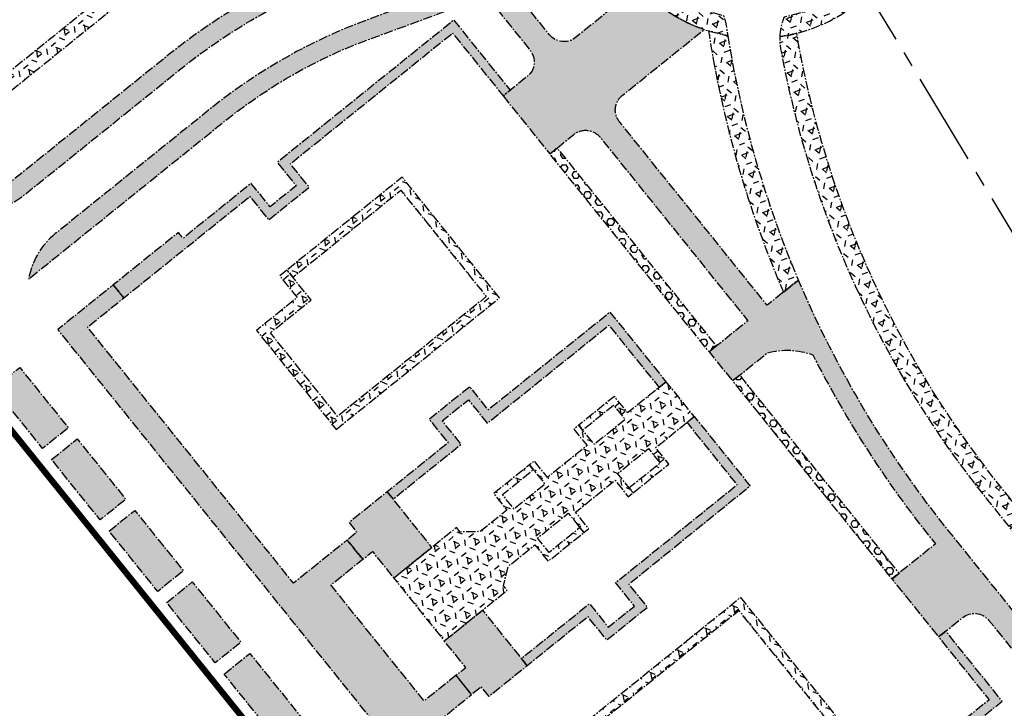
# Model space of a CAD drawing. Header units: millimetres. Extents: x 38389465 to 38395088, y 2473666 to 2480744.
# Tile 254 of 256: x 38394650 to 38394809, y 2479361 to 2479472. Entities that reach past the tile are written whole.
import ezdxf

# ---------------------------------------------------------------- set-up
doc = ezdxf.new("R2010")
doc.units = ezdxf.units.MM
doc.header["$LTSCALE"] = 2
doc.linetypes.add('CENTER2', pattern=[1.125, 0.75, -0.125, 0.125, -0.125])
for name, color, linetype in [('w-用地红线', 1, 'CONTINUOUS'), ('路面铺装', 143, 'CENTER2'), ('路面铺装填充', 143, 'CENTER2')]:
    doc.layers.add(name, color=color, linetype=linetype)
pattern_1 = [(0, (-38389757.65050015, -2479538.407962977), (0, 1.082531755), [0.625, -1.25]), (120, (-38389757.65050015, -2479538.407962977), (-0.9375000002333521, -0.5412658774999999), [0.624999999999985, -1.24999999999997]), (59.99999999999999, (-38389757.02550015, -2479538.407962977), (-0.937500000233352, 0.5412658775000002), [0.625, -1.25])]
pattern_2 = [(38.83647369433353, (99.1569024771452, 202.7948903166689), (-1.034575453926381, 1.285076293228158), [0.9525, -1.905]), (158.8364736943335, (99.1569024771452, 202.7948903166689), (-0.5956209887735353, -1.538506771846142), [0.9525, -1.905]), (98.83647369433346, (99.89884179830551, 203.3922028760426), (-1.630196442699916, -0.2534304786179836), [0.9524999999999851, -1.90499999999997])]
pattern_3 = [(6.626585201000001e-06, (-37038.1748278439, -2798.815628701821), (-1.908062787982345e-07, 1.649777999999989), [0.9525, -1.905]), (120.0000066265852, (-37038.1748278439, -2798.815628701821), (-1.428749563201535, -0.8248891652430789), [0.9525, -1.905]), (60.00000662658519, (-37037.22232784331, -2798.815628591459), (-1.428749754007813, 0.8248888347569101), [0.9525, -1.905])]

# ---------------------------------------------------------------- blocks, each defined once
blk = doc.blocks.new('6fd5t34533')
at = {"layer": '路面铺装填充'}
h = blk.add_hatch(dxfattribs=at)
h.set_pattern_fill('HEX', color=256, angle=6.626585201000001e-06, style=0)
h.set_pattern_definition([(38.83647369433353, (99.1569024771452, 202.7948903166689), (-1.034575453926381, 1.285076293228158), [0.9525, -1.905]), (158.8364736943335, (99.1569024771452, 202.7948903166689), (-0.5956209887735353, -1.538506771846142), [0.9525, -1.905]), (98.83647369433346, (99.89884179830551, 203.3922028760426), (-1.630196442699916, -0.2534304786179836), [0.9524999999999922, -1.904999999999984])])
edge = h.paths.add_edge_path()
edge.add_line((622.9317760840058, 850.4746127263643), (629.2629884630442, 851.9450917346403))
edge.add_arc((628.3580414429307, 855.8413811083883), 3.999999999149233, 283.0756144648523, 373.0756144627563)
edge.add_line((632.2543308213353, 856.7463281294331), (627.8653381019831, 875.6433303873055))
edge.add_arc((622.0209040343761, 874.2859098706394), 6.000000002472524, 13.0756143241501, 103.0756144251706)
edge.add_line((620.6634835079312, 880.1303439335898), (548.6927542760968, 863.4145175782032))
edge.add_line((548.6927542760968, 863.4145175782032), (545.1616674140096, 862.3632954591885))
edge.add_line((545.1616674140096, 862.3632954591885), (500.5814708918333, 846.0338432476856))
edge.add_arc((488.2377053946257, 879.7329217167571), 35.88866724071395, 275.214419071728, 290.1174722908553, ccw=False)
edge.add_line((491.4993823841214, 843.9927776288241), (454.6347600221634, 840.5978868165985))
edge.add_arc((455.7351926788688, 828.6484496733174), 12.00000000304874, 95.26157098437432, 110.1174722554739)
edge.add_line((451.6078400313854, 839.9163225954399), (403.7164928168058, 822.3740162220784))
edge.add_arc((405.0922770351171, 818.6180585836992), 3.999999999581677, 110.1174723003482, 200.1174725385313)
edge.add_line((401.3363194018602, 817.2422743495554), (422.6265891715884, 759.1188059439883))
edge.add_line((422.6265891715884, 759.1188059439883), (402.4364341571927, 751.7232761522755))
edge.add_arc((403.812218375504, 747.9673185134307), 4.000000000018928, 110.117472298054, 200.1168445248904)
edge.add_arc((827407.2427330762, 303663.9684553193), 880738.2265563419, 200.1168445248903, 200.1181000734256)
edge.add_line((406.6944107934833, 728.4690627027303), (460.2741996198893, 748.2015077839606))
edge.add_line((460.2741996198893, 748.2015077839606), (452.8449648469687, 768.4836790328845))
edge.add_line((452.8449648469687, 768.4836790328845), (433.313985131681, 761.3296010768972))
edge.add_line((433.313985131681, 761.3296010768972), (420.2950064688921, 796.8720440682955))
edge.add_line((420.2950064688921, 796.8720440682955), (421.9851874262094, 797.4911469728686))
edge.add_line((421.9851874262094, 797.4911469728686), (418.1501889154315, 807.9608789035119))
edge.add_line((418.1501889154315, 807.9608789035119), (420.6517112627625, 813.3479346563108))
edge.add_line((420.6517112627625, 813.3479346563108), (427.0344962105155, 815.6880399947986))
edge.add_line((427.0344962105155, 815.6880399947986), (426.4160165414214, 817.376528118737))
edge.add_line((426.4160165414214, 817.376528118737), (454.5856988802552, 827.6949097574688))
edge.add_line((454.5856988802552, 827.6949097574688), (456.0302722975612, 823.7511542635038))
edge.add_line((456.0302722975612, 823.7511542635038), (467.2975247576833, 827.8802007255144))
edge.add_line((467.2975247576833, 827.8802007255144), (466.6784218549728, 829.5703816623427))
edge.add_line((466.6784218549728, 829.5703816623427), (469.4484406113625, 830.5850225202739))
edge.add_line((469.4484406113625, 830.5850225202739), (469.5516244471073, 830.3033257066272))
edge.add_line((469.5516244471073, 830.3033257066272), (476.2653987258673, 832.7625399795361))
edge.add_line((476.2653987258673, 832.7625399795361), (478.3290750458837, 827.1286034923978))
edge.add_line((478.3290750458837, 827.1286034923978), (478.6107718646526, 827.2317873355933))
edge.add_line((478.6107718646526, 827.2317873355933), (480.0209506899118, 823.3819307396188))
edge.add_line((480.0209506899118, 823.3819307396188), (478.3949515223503, 822.7844883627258))
edge.add_line((478.3949515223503, 822.7844883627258), (484.2265800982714, 807.2438463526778))
edge.add_line((484.2265800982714, 807.2438463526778), (499.2519026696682, 812.7475297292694))
edge.add_line((499.2519026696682, 812.7475297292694), (494.9188028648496, 824.5771024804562))
edge.add_line((494.9188028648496, 824.5771024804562), (534.3563580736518, 839.0228367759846))
edge.add_line((534.3563580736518, 839.0228367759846), (532.9805738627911, 842.7787943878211))
edge.add_line((532.9805738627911, 842.7787943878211), (552.4813036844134, 849.9217919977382))
edge.add_line((552.4813036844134, 849.9217919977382), (570.3544837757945, 854.0729931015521))
edge.add_line((570.3544837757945, 854.0729931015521), (571.3046780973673, 849.9818893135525))
edge.add_line((571.3046780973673, 849.9818893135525), (620.3979249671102, 861.3842214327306))
edge.add_line((620.3979249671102, 861.3842214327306), (622.9317760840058, 850.4746127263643))
h = blk.add_hatch(dxfattribs=at)
h.set_pattern_fill('HEX', color=256, angle=6.626585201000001e-06, style=0)
h.set_pattern_definition(pattern_2)
edge = h.paths.add_edge_path()
edge.add_arc((297.4197639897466, 619.9182522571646), 12.08361730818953, 267.5729754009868, 308.7571562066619)
edge.add_line((304.9843606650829, 610.4953713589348), (330.2601148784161, 630.8440998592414))
edge.add_arc((391.4631613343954, 554.3053052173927), 97.99999990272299, 110.30598508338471, 128.6470301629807, ccw=False)
edge.add_line((357.4538665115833, 646.2148686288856), (397.1124778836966, 660.7508914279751))
edge.add_line((397.1124778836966, 660.7508914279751), (397.2387817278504, 663.9827679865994))
edge.add_line((397.2387817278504, 663.9827679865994), (356.7254222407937, 649.1434540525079))
edge.add_line((356.7254222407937, 649.1434540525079), (352.4887963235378, 647.4856969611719))
edge.add_line((352.4887963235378, 647.4856969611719), (341.6547319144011, 660.9328256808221))
edge.add_line((341.6547319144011, 660.9328256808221), (335.0145456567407, 669.1805757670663))
edge.add_line((335.0145456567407, 669.1805757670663), (334.4563252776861, 670.6995267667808))
edge.add_line((334.4563252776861, 670.6995267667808), (337.649041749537, 671.8689234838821))
edge.add_line((337.649041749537, 671.8689234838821), (340.0901752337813, 672.763065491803))
edge.add_line((340.0901752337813, 672.763065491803), (334.1059701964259, 689.1015434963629))
edge.add_line((334.1059701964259, 689.1015434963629), (353.8244809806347, 696.3242236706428))
edge.add_line((353.8244809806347, 696.3242236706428), (353.308798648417, 697.732170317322))
edge.add_line((353.308798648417, 697.732170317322), (332.1833807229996, 689.992815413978))
edge.add_line((332.1833807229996, 689.992815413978), (336.2741192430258, 678.8200790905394))
edge.add_line((336.2741192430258, 678.8200790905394), (332.049819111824, 677.2728323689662))
edge.add_line((332.049819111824, 677.2728323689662), (326.0691470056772, 693.6012360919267))
edge.add_line((326.0691470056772, 693.6012360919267), (351.4145794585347, 702.9038805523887))
edge.add_line((351.4145794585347, 702.9038805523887), (353.8244809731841, 696.3242236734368))
edge.add_line((353.8244809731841, 696.3242236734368), (361.8999016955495, 699.2821641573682))
edge.add_line((361.8999016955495, 699.2821641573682), (359.492662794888, 705.8550717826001))
edge.add_line((359.492662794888, 705.8550717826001), (379.2113105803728, 713.0776895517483))
edge.add_line((379.2113105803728, 713.0776895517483), (375.7721842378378, 722.4670979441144))
edge.add_line((375.7721842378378, 722.4670979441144), (320.239872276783, 702.1275262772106))
edge.add_line((320.239872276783, 702.1275262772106), (258.9025763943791, 652.7390393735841))
edge.add_line((258.9025763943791, 652.7390393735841), (265.1739131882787, 644.949273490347))
edge.add_line((265.1739131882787, 644.949273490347), (284.6447945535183, 660.6246820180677))
edge.add_line((284.6447945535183, 660.6246820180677), (289.0344082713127, 655.1724412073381))
edge.add_line((289.0344082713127, 655.1724412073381), (295.7332010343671, 660.5655868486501))
edge.add_line((295.7332010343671, 660.5655868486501), (291.3503044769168, 666.0094844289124))
edge.add_line((291.3503044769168, 666.0094844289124), (311.6011333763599, 682.3161295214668))
edge.add_line((311.6011333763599, 682.3161295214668), (322.5023334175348, 668.7655606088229))
edge.add_line((322.5023334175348, 668.7655606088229), (320.5574972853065, 667.1997882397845))
edge.add_line((320.5574972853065, 667.1997882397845), (312.4854485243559, 677.390601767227))
edge.add_line((312.4854485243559, 677.390601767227), (294.1027005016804, 662.5907950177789))
edge.add_line((294.1027005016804, 662.5907950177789), (295.7332010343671, 660.5655868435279))
edge.add_line((295.7332010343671, 660.5655868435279), (312.0907107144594, 673.7348900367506))
edge.add_line((312.0907107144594, 673.7348900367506), (323.0024588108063, 660.1815231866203))
edge.add_line((323.0024588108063, 660.1815231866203), (326.8973661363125, 663.3167240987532))
edge.add_line((326.8973661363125, 663.3167240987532), (343.2220046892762, 643.0396414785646))
edge.add_arc((391.4990626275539, 554.2452535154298), 101.0698652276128, 118.5327009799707, 128.6431948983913)
edge.add_line((328.3841051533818, 633.1858628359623), (296.9080602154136, 607.8454743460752))
h = blk.add_hatch(dxfattribs=at)
h.set_pattern_fill('HEX', color=256, angle=6.626585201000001e-06, style=0)
h.set_pattern_definition([(20.11747891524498, (439.7252698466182, 735.7794916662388), (-0.5674348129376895, 1.549124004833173), [0.9524999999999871, -1.904999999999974]), (140.117478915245, (439.7252698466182, 735.7794916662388), (-1.057863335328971, -1.265974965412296), [0.9524999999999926, -1.904999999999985]), (80.11747891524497, (440.6196572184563, 736.1071003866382), (-1.62529814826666, 0.2831490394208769), [0.9525, -1.905])])
edge = h.paths.add_edge_path()
edge.add_arc((423.1432935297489, 661.756500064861), 26.00000001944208, 70.48221867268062, 93.3527234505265)
edge.add_line((421.6227439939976, 687.711999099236), (421.982577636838, 686.7296027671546))
edge.add_arc((430.4335159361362, 689.825025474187), 8.999999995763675, 200.1168500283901, 214.2797801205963)
edge.add_arc((423.1429639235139, 661.7563793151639), 23.00000000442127, 44.460692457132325, 90.36401000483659, ccw=False)
edge.add_arc((438.5458985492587, 690.8108681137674), 12.98440042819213, 274.4740499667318, 289.837996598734)
edge.add_arc((423.1432935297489, 661.7565000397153), 26.00000003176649, 40.36932613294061, 47.59856484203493)
edge.add_line((440.6756365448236, 680.9558997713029), (440.6674433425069, 680.9528992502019))
edge.add_arc((423.150341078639, 661.8061271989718), 25.95087188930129, 47.54506056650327, 70.46027740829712)
edge = h.paths.add_edge_path()
edge.add_arc((399.4473030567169, 678.4749858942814), 8.999999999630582, 5.955484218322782, 20.11999373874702)
edge.add_line((407.8980715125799, 681.5708722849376), (407.5383511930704, 682.5527924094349))
edge.add_arc((423.3256839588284, 661.6553401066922), 26.19052097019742, 127.06983825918, 174.9016693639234)
edge.add_line((397.2387817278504, 663.982767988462), (397.1440461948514, 661.5586648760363))
edge.add_arc((423.1432935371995, 661.7565001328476), 26.00000002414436, 180.4359705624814, 182.1969574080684)
edge.add_line((397.1624047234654, 660.7597967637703), (398.3301478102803, 661.187515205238))
edge.add_arc((395.23475253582, 669.6384635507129), 8.99999999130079, 290.1166640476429, 303.068127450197)
edge.add_arc((423.1429639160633, 661.7563793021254), 23.00000000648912, 129.8704377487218, 179.1532798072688, ccw=False)
edge = h.paths.add_edge_path()
edge.add_arc((400.3521460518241, 643.8238652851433), 8.999999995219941, 79.36008498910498, 100.0831693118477)
edge.add_arc((423.1425205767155, 661.7564903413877), 26.0000000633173, 200.4205972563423, 252.574072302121)
edge.add_line((415.3562335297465, 636.9497626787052), (418.516655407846, 636.1711986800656))
edge.add_arc((587.0427023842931, 663.4518451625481), 170.7198353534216, 188.7150188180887, 189.1951574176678, ccw=False)
edge.add_arc((409.3978757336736, 636.2207089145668), 8.999999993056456, 8.715018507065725, 20.54743425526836)
edge.add_arc((423.1425205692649, 661.756490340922), 23.00000006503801, 203.2723801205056, 256.6332742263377, ccw=False)
edge = h.paths.add_edge_path()
edge.add_arc((423.1429639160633, 661.7563793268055), 22.99999999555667, -78.93509340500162, 23.100957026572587, ccw=False)
edge.add_arc((435.850802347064, 635.6889095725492), 8.999999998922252, 157.1489544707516, 177.872042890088)
edge.add_arc((423.1432935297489, 661.7565000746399), 26.00000000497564, 278.2119405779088, 385.9534646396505)
edge.add_arc((451.8482236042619, 665.8810161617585), 9.000000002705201, 126.291444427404, 147.0173137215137)
at = {"layer": '路面铺装填充', "linetype": 'ByBlock'}
h = blk.add_hatch(dxfattribs=at)
h.set_pattern_fill('HEX', color=256, angle=6.626585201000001e-06, style=0)
h.set_pattern_definition([(38.83647369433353, (99.1569024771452, 202.7948903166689), (-1.034575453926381, 1.285076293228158), [0.9525, -1.905]), (158.8364736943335, (99.1569024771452, 202.7948903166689), (-0.5956209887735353, -1.538506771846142), [0.9525, -1.905]), (98.83647369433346, (99.89884179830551, 203.3922028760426), (-1.630196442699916, -0.2534304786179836), [0.9524999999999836, -1.904999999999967])])
h.paths.add_polyline_path([(349.0312853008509, 518.6164268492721), (353.1650079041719, 521.9443591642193), (384.6450367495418, 482.8420895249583), (380.5113141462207, 479.514157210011)])
h.paths.add_polyline_path([(327.9606256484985, 544.7893407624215), (332.0941393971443, 548.1171049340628), (339.9329938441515, 538.380233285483), (335.7994800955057, 535.0524691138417)])
h.paths.add_polyline_path([(337.2419665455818, 533.2609190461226), (341.3753802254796, 536.5886026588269), (351.7225473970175, 523.7360820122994), (347.5891337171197, 520.4083983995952)])
h.paths.add_polyline_path([(318.6793535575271, 556.3177984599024), (322.812908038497, 559.6455954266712), (330.6517979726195, 549.9086797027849), (326.5182434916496, 546.5808827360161)])
h.paths.add_polyline_path([(309.3982926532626, 567.8460250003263), (313.5318726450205, 571.1738425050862), (321.3705842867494, 561.4371482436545), (317.2370042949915, 558.1093307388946)])
h.paths.add_polyline_path([(300.1173920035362, 579.3747901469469), (304.2506371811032, 582.7023381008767), (312.0893572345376, 572.9656333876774), (307.9561120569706, 569.6380854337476)])
h.paths.add_polyline_path([(290.8358872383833, 590.902830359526), (294.9695182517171, 594.2306889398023), (302.8081405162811, 584.4941056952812), (298.6745095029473, 581.1662471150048)])
h.paths.add_polyline_path([(281.5546666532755, 602.4312552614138), (285.6883231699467, 605.7591343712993), (293.5269024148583, 596.0226045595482), (289.3932458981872, 592.6947254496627)])
h.paths.add_polyline_path([(272.2736594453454, 613.9599304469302), (276.4070897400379, 617.2876274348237), (284.2459823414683, 607.5507083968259), (280.1125520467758, 604.2230114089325)])
h.paths.add_polyline_path([(262.9923976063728, 625.4884065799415), (267.1258534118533, 628.8161241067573), (274.9646049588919, 619.0793802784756), (270.8311491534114, 615.7516627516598)])
h.paths.add_polyline_path([(253.7111372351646, 637.0168809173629), (257.8460039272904, 640.3457343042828), (265.6847952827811, 630.608941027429), (261.5499285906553, 627.280087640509)])
h.paths.add_polyline_path([(244.4298768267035, 648.545355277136), (248.5647341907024, 651.8742011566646), (256.4036690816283, 642.1372295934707), (252.2688117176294, 638.808383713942)])
h.paths.add_polyline_path([(235.1490255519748, 660.0738330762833), (239.2823079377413, 663.4014109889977), (247.1208838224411, 653.6648853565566), (242.9876014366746, 650.3373074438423)])
h.paths.add_polyline_path([(225.8678434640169, 671.6022777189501), (230.0011183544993, 674.9298495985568), (237.8398479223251, 665.1931330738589), (233.7065730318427, 661.8655611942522)])
h.paths.add_polyline_path([(216.5865471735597, 683.1307327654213), (220.7149611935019, 686.4543913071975), (228.5536907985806, 676.7176747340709), (224.4252767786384, 673.3940161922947)])
at = {"layer": '路面铺装填充'}
h = blk.add_hatch(dxfattribs=at)
h.set_pattern_fill('HEX', color=256, angle=6.626585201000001e-06, style=0)
h.set_pattern_definition(pattern_2)
h.paths.add_polyline_path([(269.0211429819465, 642.3978290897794), (287.4039142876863, 657.1976525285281), (289.033579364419, 655.173470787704), (272.6768490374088, 642.0030981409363), (290.1105242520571, 620.3488383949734), (329.5243927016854, 652.0806356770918), (323.0024588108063, 660.1815231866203), (325.027802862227, 661.8118214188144), (333.1800990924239, 651.6859049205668), (289.7157938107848, 616.693131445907)])
h = blk.add_hatch(dxfattribs=at)
h.set_pattern_fill('HEX', color=256, angle=6.626585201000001e-06, style=0)
h.set_pattern_definition(pattern_3)
edge = h.paths.add_edge_path()
edge.add_arc((317.5151763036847, 594.9255684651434), 11.98653496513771, 128.8217543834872, 170.270410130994)
edge.add_line((305.7010517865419, 596.9512738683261), (336.905430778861, 622.0729525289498))
edge.add_arc((390.4656340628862, 555.9968627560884), 85.05730430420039, 112.02445430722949, 129.0276619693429, ccw=False)
edge.add_line((358.5689502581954, 634.8470154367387), (399.8767186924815, 650.0385079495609))
edge.add_line((399.8767186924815, 650.0385079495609), (398.7502066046, 652.672934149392))
edge.add_arc((400.0723551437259, 644.7129625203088), 8.069028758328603, 99.43070997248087, 110.4228822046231)
edge.add_line((397.2566970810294, 652.2747939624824), (360.5079000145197, 638.8142582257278))
edge.add_arc((391.4630448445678, 554.3052114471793), 89.99999988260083, 110.1174722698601, 128.6311621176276)
edge.add_line((335.2756346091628, 624.6115049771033), (310.000821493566, 604.2642778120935))
edge = h.paths.add_edge_path()
edge.add_line((382.2344639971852, 626.4751714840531), (389.7600525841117, 617.1282215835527))
edge.add_line((389.7600525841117, 617.1282215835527), (393.5855698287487, 620.2081132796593))
edge.add_arc((395.535828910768, 617.9256509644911), 3.002189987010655, 38.85378833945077, 130.51236584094, ccw=False)
edge.add_line((397.8737824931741, 619.8090303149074), (421.7039600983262, 590.2097149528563))
edge.add_line((421.7039600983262, 590.2097149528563), (416.8348754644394, 586.2896529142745))
edge.add_line((416.8348754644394, 586.2896529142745), (415.4713209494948, 585.1918658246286))
edge.add_line((415.4713209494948, 585.1918658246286), (419.2339905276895, 580.5182892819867))
edge.add_line((419.2339905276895, 580.5182892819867), (420.7926117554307, 581.7731230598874))
edge.add_line((420.7926117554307, 581.7731230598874), (424.8540123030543, 585.042924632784))
edge.add_arc((428.0166116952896, 573.4671757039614), 11.99999992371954, 69.65288873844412, 105.2808084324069, ccw=False)
edge.add_arc((587.1132259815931, 663.4996848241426), 173.8044175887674, 206.954025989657, 218.955933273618)
edge.add_line((451.957740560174, 554.2249378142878), (448.840485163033, 551.717948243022))
edge.add_line((448.840485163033, 551.717948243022), (444.9455260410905, 548.5821506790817))
edge.add_line((444.9455260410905, 548.5821506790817), (452.4730226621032, 539.2325796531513))
edge.add_line((452.4730226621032, 539.2325796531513), (456.3677231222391, 542.3680826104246))
edge.add_arc((458.2490222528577, 540.0312656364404), 2.999999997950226, 38.836477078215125, 128.8364671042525, ccw=False)
edge.add_line((460.5858388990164, 541.9125651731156), (469.2954925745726, 531.0940521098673))
edge.add_line((469.2954925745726, 531.0940521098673), (467.8654130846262, 517.8660027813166))
edge.add_line((467.8654130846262, 517.8660027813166), (426.4331591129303, 484.5099768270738))
edge.add_line((426.4331591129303, 484.5099768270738), (428.002108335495, 482.5617211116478))
edge.add_line((428.002108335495, 482.5617211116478), (470.5307992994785, 516.8026022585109))
edge.add_arc((463.0055830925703, 526.1498543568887), 12.00000003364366, 308.8365876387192, 398.8372695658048)
edge.add_line((472.3527456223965, 533.6751818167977), (454.1339917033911, 556.3045828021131))
edge.add_arc((587.0446790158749, 663.4532202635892), 170.7222343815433, 202.9845786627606, 218.8747258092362, ccw=False)
edge.add_line((429.8760851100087, 596.7890289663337), (424.8200422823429, 592.7184483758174))
edge.add_line((424.8200422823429, 592.7184483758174), (401.101956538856, 622.1777901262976))
edge.add_arc((403.3496964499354, 624.1996652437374), 3.023295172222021, 129.2368451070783, 221.9718469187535, ccw=False)
edge.add_line((401.4373790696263, 626.5413219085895), (414.6636112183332, 637.1778797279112))
edge.add_arc((423.1425206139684, 661.7564904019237), 26.00000013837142, 222.8685061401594, 250.9670473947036, ccw=False)
edge.add_line((404.0866795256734, 644.0682194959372), (393.9198646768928, 635.8832310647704))
edge.add_arc((392.0383967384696, 638.220257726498), 3.000269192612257, 218.8450998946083, 308.8364670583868, ccw=False)
edge.add_line((389.7016535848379, 636.3384376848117), (383.5167195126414, 644.0209299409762))
edge.add_line((383.5167195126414, 644.0209299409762), (379.5545185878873, 642.5639302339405))
edge.add_line((379.5545185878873, 642.5639302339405), (386.5859851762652, 633.829930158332))
edge.add_arc((384.2491685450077, 631.9486306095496), 2.999999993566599, -51.16273030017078, 38.83647744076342, ccw=False)
edge.add_line((386.1305004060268, 629.6118399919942), (382.2344639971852, 626.4751714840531))
h = blk.add_hatch(dxfattribs=at)
h.set_pattern_fill('HEX', color=256, angle=6.626585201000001e-06, style=0)
h.set_pattern_definition(pattern_3)
h.paths.add_polyline_path([(319.3443975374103, 595.9972996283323), (321.0369023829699, 593.8950498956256), (341.3669513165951, 610.2626134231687), (344.4084378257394, 606.4848018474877), (350.9514515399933, 611.7525311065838), (347.9099650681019, 615.5303426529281), (374.0820200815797, 636.6012595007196), (382.23445815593, 626.4751667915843), (383.4028534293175, 627.4158327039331), (374.3097495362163, 638.7103206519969), (345.8009039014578, 615.7580719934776), (348.8423903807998, 611.9802605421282), (344.6361672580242, 608.5938631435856), (341.5946807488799, 612.371674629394), (330.6123507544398, 603.529886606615), (329.8613668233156, 604.4626790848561)])
edge = h.paths.add_edge_path()
edge.add_arc((386.4989676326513, 500.6258219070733), 3.999999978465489, 218.8365852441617, 308.8365853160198)
edge.add_line((389.0073728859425, 497.5100711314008), (368.4993210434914, 522.9826464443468))
edge.add_line((368.4993210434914, 522.9826464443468), (377.1467710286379, 529.9430659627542))
edge.add_line((377.1467710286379, 529.9430659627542), (374.6377034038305, 533.0596525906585))
edge.add_line((374.6377034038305, 533.0596525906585), (369.4967219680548, 528.9208109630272))
edge.add_line((369.4967219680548, 528.9208109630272), (354.4462102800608, 547.6154938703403))
edge.add_line((354.4462102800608, 547.6154938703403), (359.5871924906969, 551.7543360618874))
edge.add_line((359.5871924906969, 551.7543360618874), (357.0789104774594, 554.8699454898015))
edge.add_line((357.0789104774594, 554.8699454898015), (348.4317375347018, 547.9083779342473))
edge.add_line((348.4317375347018, 547.9083779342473), (315.1903859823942, 589.1880652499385))
edge.add_line((315.1903859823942, 589.1880652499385), (321.0369548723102, 593.8949243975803))
edge.add_line((321.0369548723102, 593.8949243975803), (319.3443975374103, 595.9972996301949))
edge.add_line((319.3443975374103, 595.9972996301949), (310.3874109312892, 588.7875903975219))
edge.add_line((310.3874109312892, 588.7875903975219), (383.3832168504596, 498.1174166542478))
h.paths.add_polyline_path([(357.3815237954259, 557.6814049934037), (358.6357233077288, 556.1235268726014), (357.0789104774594, 554.8699454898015), (359.5871924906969, 551.7543360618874), (361.1451236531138, 553.0085771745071), (364.5932960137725, 548.7237076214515), (370.747022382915, 553.6780246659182), (363.5381661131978, 562.638069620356)], flags=17)
h.paths.add_polyline_path([(363.5381660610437, 562.6380696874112), (364.4788320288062, 561.4696743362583), (375.4586541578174, 570.3094433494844), (372.4171677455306, 574.0872549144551), (376.6233908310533, 577.4736522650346), (379.6648773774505, 573.6958407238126), (399.293918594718, 589.4990283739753), (407.3836455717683, 579.4508290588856), (408.5520406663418, 580.3914948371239), (399.5216479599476, 591.6080896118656), (379.8472035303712, 575.8612971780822), (376.8511201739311, 579.5827134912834), (370.3081065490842, 574.3149843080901), (373.3495930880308, 570.5371727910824)])
h.paths.add_polyline_path([(379.9576030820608, 529.6397525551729), (378.7034035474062, 531.1976306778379), (377.1474999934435, 529.9420718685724), (374.6377034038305, 533.0596525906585), (376.1955821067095, 534.3138514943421), (372.7457340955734, 538.5976149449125), (378.8996614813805, 543.5520938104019), (386.1141487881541, 534.5965826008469)], flags=17)
h.paths.add_polyline_path([(386.1141486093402, 534.596582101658), (385.1734826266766, 535.7649774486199), (396.1533047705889, 544.6047464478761), (399.1947913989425, 540.8269350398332), (403.4010144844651, 544.2133323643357), (400.3595279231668, 547.9911438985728), (419.9885690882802, 563.7943315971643), (411.8988424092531, 573.8425311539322), (413.0672375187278, 574.7831968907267), (422.0976303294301, 563.5666022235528), (402.5139925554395, 547.7070194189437), (405.5100757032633, 543.9856029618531), (398.9670620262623, 538.71787382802), (395.925575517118, 542.495685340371)])
h.paths.add_polyline_path([(453.6412858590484, 540.1731122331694), (452.4730498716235, 539.2325458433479), (460.6232932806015, 529.1088933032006), (434.4611237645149, 508.0459385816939), (431.4097443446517, 511.8157854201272), (424.8667306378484, 506.5480562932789), (427.908217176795, 502.7702447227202), (401.7361624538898, 481.6993280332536), (402.6767923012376, 480.5309738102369), (430.0172783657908, 502.542515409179), (426.9757919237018, 506.3203268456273), (431.1820150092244, 509.7067241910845), (434.2235015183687, 505.9289127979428), (462.7323471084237, 528.8811615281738)])
edge = h.paths.add_edge_path()
edge.add_arc((395.905487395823, 488.9417564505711), 4.000000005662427, 128.8389215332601, 218.8365851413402)
edge.add_line((392.7897365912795, 486.4333511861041), (401.0068105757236, 476.2306624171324))
edge.add_arc((410.3526444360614, 483.7576398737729), 12.00000000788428, 218.8473844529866, 308.838740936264)
edge.add_line((417.878211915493, 474.4106706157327), (423.3284750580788, 478.7988655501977))
edge.add_line((423.3284750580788, 478.7988655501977), (421.4659459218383, 481.1122368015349))
edge.add_line((421.4659459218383, 481.1122368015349), (416.7922851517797, 477.3494039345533))
edge.add_arc((411.1481939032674, 484.3596987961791), 9.00000000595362, 218.8361418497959, 308.83805147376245, ccw=False)
edge.add_line((404.1377109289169, 478.7158411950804), (393.3969550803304, 492.0574049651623))
h = blk.add_hatch(dxfattribs=at)
h.set_pattern_fill('HEX', color=256, angle=6.626585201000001e-06, style=0)
h.set_pattern_definition([(20.11747891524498, (439.7252698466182, 735.7794916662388), (-0.5674348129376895, 1.549124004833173), [0.9524999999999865, -1.904999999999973]), (140.117478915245, (439.7252698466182, 735.7794916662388), (-1.057863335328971, -1.265974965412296), [0.9524999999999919, -1.904999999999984]), (80.11747891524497, (440.6196572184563, 736.1071003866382), (-1.62529814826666, 0.2831490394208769), [0.9525, -1.905])])
edge = h.paths.add_edge_path()
edge.add_line((427.4485929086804, 594.8346755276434), (429.8760851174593, 596.789028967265))
edge.add_arc((587.1522167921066, 663.4903322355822), 170.835726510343, 189.201797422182, 202.9819539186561, ccw=False)
edge.add_line((418.5149327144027, 636.1716230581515), (415.3562334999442, 636.9497626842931))
edge.add_arc((587.1852695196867, 663.4928776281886), 173.8670600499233, 188.7812989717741, 203.2590559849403)
h = blk.add_hatch(dxfattribs=at)
h.set_pattern_fill('HEX', color=256, angle=6.626585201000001e-06, style=0)
h.set_pattern_definition([(20.11747891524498, (439.7252698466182, 735.7794916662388), (-0.5674348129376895, 1.549124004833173), [0.9524999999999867, -1.904999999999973]), (140.117478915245, (439.7252698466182, 735.7794916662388), (-1.057863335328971, -1.265974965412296), [0.9524999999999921, -1.904999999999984]), (80.11747891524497, (440.6196572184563, 736.1071003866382), (-1.62529814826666, 0.2831490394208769), [0.9525, -1.905])])
edge = h.paths.add_edge_path()
edge.add_line((480.9067150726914, 535.8058179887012), (483.3857870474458, 537.5104180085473))
edge.add_line((483.3857870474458, 537.5104180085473), (463.5995569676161, 562.0886922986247))
edge.add_arc((587.1469609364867, 663.4842997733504), 159.8281271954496, 189.6940791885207, 219.3757962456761, ccw=False)
edge.add_arc((423.1434001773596, 661.755879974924), 25.99937103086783, 278.2127708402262, 284.38147755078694, ccw=False)
edge.add_arc((435.8187182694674, 635.6848156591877), 8.967704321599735, 177.8378413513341, 190.4164123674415)
edge.add_arc((587.0498973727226, 663.4540062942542), 162.7272485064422, 190.4054326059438, 218.8782148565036)
edge.add_line((460.3696866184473, 561.315465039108), (480.9067150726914, 535.8058179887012))
h = blk.add_hatch(dxfattribs=at)
h.set_pattern_fill('HEX', color=256, scale=5, style=0)
h.set_pattern_definition(pattern_1)
h.paths.add_polyline_path([(389.7600537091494, 617.1282201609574), (390.9281840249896, 618.0686743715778), (416.6397204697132, 586.132535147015), (415.4713209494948, 585.1918658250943)])
h = blk.add_hatch(dxfattribs=at)
h.set_pattern_fill('HEX', color=256, angle=6.626585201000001e-06, style=0)
h.set_pattern_definition(pattern_2)
h.paths.add_polyline_path([(355.3047362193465, 572.6989744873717), (381.6325755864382, 593.8953082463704), (365.9548168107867, 613.3685548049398), (347.3796257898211, 598.4138305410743), (348.3024789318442, 597.2309535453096), (365.7270872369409, 611.2594934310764), (379.5235191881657, 594.1230261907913), (355.5324719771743, 574.8080209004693), (344.6834570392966, 588.2835145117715), (351.2498989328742, 593.5699816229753), (347.3617532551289, 598.3994229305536), (346.1933580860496, 597.458756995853), (349.0153559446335, 593.9535711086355), (342.4489746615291, 588.6670286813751)])
h = blk.add_hatch(dxfattribs=at)
h.set_pattern_fill('HEX', color=256, scale=5, style=0)
h.set_pattern_definition(pattern_1)
h.paths.add_polyline_path([(420.402380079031, 581.4589505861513), (419.2339846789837, 580.5182845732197), (444.9455260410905, 548.5821506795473), (446.114029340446, 549.522899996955)])
h = blk.add_hatch(dxfattribs=at)
h.set_pattern_fill('HEX', color=256, angle=6.626585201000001e-06, style=0)
h.set_pattern_definition([(38.83647369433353, (99.1569024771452, 202.7948903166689), (-1.034575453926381, 1.285076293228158), [0.9525, -1.905]), (158.8364736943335, (99.1569024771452, 202.7948903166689), (-0.5956209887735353, -1.538506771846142), [0.9525, -1.905]), (98.83647369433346, (99.89884179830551, 203.3922028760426), (-1.630196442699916, -0.2534304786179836), [0.9524999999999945, -1.904999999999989])])
h.paths.add_polyline_path([(408.5520407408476, 580.3914947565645), (402.3205990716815, 575.3746098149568), (400.1884228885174, 578.0229725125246), (394.4243502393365, 573.3823625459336), (395.051449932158, 572.6034235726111), (400.0366923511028, 576.6168881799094), (401.9179352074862, 574.2801410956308), (396.9326927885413, 570.266676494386), (395.051449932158, 572.6034235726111), (394.4243502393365, 573.3823625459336), (393.6454091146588, 572.7552431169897), (395.7775852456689, 570.1068804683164), (389.3903576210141, 564.9645733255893), (387.2581814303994, 567.6129359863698), (386.4792949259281, 566.9858605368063), (387.1064509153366, 566.2068516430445), (388.9876938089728, 563.87010452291), (384.0024514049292, 559.8566399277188), (382.1212085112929, 562.1933870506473), (387.1064509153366, 566.2068516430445), (386.4792949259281, 566.9858605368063), (380.7151676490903, 562.3452065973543), (382.8473438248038, 559.6968438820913), (378.5302154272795, 556.2211575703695), (375.3000164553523, 556.1549515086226), (374.7193886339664, 556.8761457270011), (364.5940277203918, 548.7242967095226), (372.745734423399, 538.5976152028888), (378.899661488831, 543.5520938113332), (382.8718267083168, 546.7500530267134), (382.2911988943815, 547.4712472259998), (383.045415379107, 550.6128690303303), (387.3625403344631, 554.088546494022), (389.4947164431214, 551.4401838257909), (395.2587891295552, 556.080793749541), (394.6316894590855, 556.8597327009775), (389.6464470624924, 552.8462681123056), (387.7652041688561, 555.183015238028), (392.7504465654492, 559.1964798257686), (394.6316894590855, 556.8597327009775), (395.2587891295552, 556.080793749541), (396.0376931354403, 556.7078832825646), (393.9055543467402, 559.3562755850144), (400.292782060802, 564.4985827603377), (402.4249581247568, 561.8502200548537), (403.20374635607, 562.4772164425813), (402.5765903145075, 563.2562254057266), (400.6954457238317, 565.5930516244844), (405.6806881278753, 569.606516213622), (407.5619309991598, 567.2697691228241), (402.5765903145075, 563.256225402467), (403.20374635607, 562.4772164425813), (408.9679715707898, 567.1179496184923), (406.8357959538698, 569.7663119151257), (411.8988424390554, 573.8425311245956), (411.8988424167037, 573.8425311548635), (413.0672375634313, 574.7831969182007)])
h = blk.add_hatch(dxfattribs=at)
h.set_pattern_fill('HEX', color=256, angle=6.626585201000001e-06, style=0)
h.set_pattern_definition(pattern_2)
h.paths.add_polyline_path([(394.1843420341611, 524.4054726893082), (420.5127714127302, 545.601073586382), (436.1899843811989, 526.1273876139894), (417.6143908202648, 511.173163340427), (416.6558069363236, 512.3272746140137), (434.0809293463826, 526.3551759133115), (420.2849728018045, 543.4920258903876), (396.2933837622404, 524.1776936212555), (407.1420207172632, 510.7018957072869), (413.7084896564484, 515.9883292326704), (417.5964997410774, 511.1587787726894), (416.4280781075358, 510.2181457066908), (413.606178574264, 513.7234107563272), (407.039649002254, 508.4370525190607)])
at = {"layer": '路面铺装', "linetype": 'ByBlock', "flags": 128}
for points in [[(296.9080602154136, 607.8454743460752, 0.1816594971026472), (304.9843606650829, 610.4953713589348), (330.2601148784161, 630.8440998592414, -0.08019919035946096), (357.4538665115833, 646.2148686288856), (397.1124778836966, 660.7508914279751), (397.2387817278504, 663.9827679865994), (356.7254222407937, 649.1434540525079), (352.4887963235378, 647.4856969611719), (341.6547319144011, 660.9328256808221), (335.0145456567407, 669.1805757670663), (334.4563252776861, 670.6995267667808), (337.649041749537, 671.8689234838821), (340.0901752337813, 672.763065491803), (334.1059701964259, 689.1015434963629), (353.8244809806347, 696.3242236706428), (353.308798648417, 697.732170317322), (332.1833807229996, 689.992815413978), (336.2741192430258, 678.8200790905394), (332.049819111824, 677.2728323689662), (326.0691470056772, 693.6012360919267), (351.4145794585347, 702.9038805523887), (353.8244809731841, 696.3242236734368), (361.8999016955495, 699.2821641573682), (359.492662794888, 705.8550717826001), (379.2113105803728, 713.0776895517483), (375.7721842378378, 722.4670979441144), (320.239872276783, 702.1275262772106), (258.9025763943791, 652.7390393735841), (265.1739131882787, 644.949273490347), (284.6447945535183, 660.6246820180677), (289.0344082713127, 655.1724412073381), (295.7332010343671, 660.5655868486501), (291.3503044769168, 666.0094844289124), (311.6011333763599, 682.3161295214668), (322.5023334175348, 668.7655606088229), (320.5574972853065, 667.1997882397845), (312.4854485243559, 677.390601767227), (294.1027005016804, 662.5907950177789), (295.7332010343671, 660.5655868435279), (312.0907107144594, 673.7348900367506), (323.0024588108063, 660.1815231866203), (326.8973661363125, 663.3167240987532), (343.2220046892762, 643.0396414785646, 0.04414399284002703), (328.3841051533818, 633.1858628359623)], [(444.2987076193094, 670.7804863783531, -0.4771686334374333), (427.5571444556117, 639.1839401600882, 0.09066877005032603), (426.85700879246, 636.0230914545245, 0.5081056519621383), (446.521188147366, 673.1351662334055, 0.09068100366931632)], [(402.0138706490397, 652.6691279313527, 0.09066875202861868), (398.7764483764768, 652.6848571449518, 0.2315736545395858), (415.3562335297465, 636.9497626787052), (418.516655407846, 636.1711986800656, -0.002095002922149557), (418.2939635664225, 637.5843882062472, 0.05167457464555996), (417.8253131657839, 639.3795533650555, -0.2371313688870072)], [(310.000821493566, 604.2642778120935, 0.1828518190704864), (305.7010517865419, 596.9512738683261), (336.905430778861, 622.0729525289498, -0.0743269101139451), (358.5689502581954, 634.8470154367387), (399.8767186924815, 650.0385079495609), (398.7502066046, 652.672934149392, 0.04799921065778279), (397.2566970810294, 652.2747939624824), (360.5079000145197, 638.8142582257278, 0.08095738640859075), (335.2756346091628, 624.6115049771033)], [(382.2344639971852, 626.4751714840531), (389.7600525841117, 617.1282215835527), (393.5855698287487, 620.2081132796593, -0.4227177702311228), (397.8737824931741, 619.8090303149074), (421.7039600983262, 590.2097149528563), (416.8348754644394, 586.2896529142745), (415.4713209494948, 585.1918658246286), (419.2339905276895, 580.5182892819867), (420.7926117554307, 581.7731230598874), (424.8540123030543, 585.042924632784, -0.1567206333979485), (432.1890921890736, 584.7184158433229, 0.05241612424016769), (451.957740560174, 554.2249378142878), (448.840485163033, 551.717948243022), (444.9455260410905, 548.5821506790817), (452.4730226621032, 539.2325796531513), (456.3677231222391, 542.3680826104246, -0.4142135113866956), (460.5858388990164, 541.9125651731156), (469.2954925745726, 531.0940521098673), (467.8654130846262, 517.8660027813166), (426.4331591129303, 484.5099768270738), (428.002108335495, 482.5617211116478), (470.5307992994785, 516.8026022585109, 0.4142170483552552), (472.3527456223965, 533.6751818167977), (454.1339917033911, 556.3045828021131, -0.06944516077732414), (429.8760851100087, 596.7890289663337), (424.8200422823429, 592.7184483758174), (401.101956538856, 622.1777901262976, -0.4282648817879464), (401.4373790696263, 626.5413219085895), (414.6636112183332, 637.1778797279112, -0.1232210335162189), (404.0866795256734, 644.0682194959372), (393.9198646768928, 635.8832310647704, -0.4141694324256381), (389.7016535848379, 636.3384376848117), (383.5167195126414, 644.0209299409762), (379.5545185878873, 642.5639302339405), (386.5859851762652, 633.829930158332, -0.4142095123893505), (386.1305004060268, 629.6118399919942)], [(427.4485929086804, 594.8346755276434), (429.8760851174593, 596.789028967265, -0.06019983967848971), (418.5149327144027, 636.1716230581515), (415.3562334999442, 636.9497626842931, 0.0632552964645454)], [(480.9067150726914, 535.8058179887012), (483.3857870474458, 537.5104180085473), (463.5995569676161, 562.0886922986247, -0.1302399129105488), (429.6010395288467, 636.5712380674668, -0.02692256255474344), (426.8573984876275, 636.0231476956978, 0.05493954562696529), (426.9988042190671, 634.063446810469, 0.1248790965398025), (460.3696866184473, 561.315465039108)], [(383.3832168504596, 498.1174166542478, 0.4142135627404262), (389.0073728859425, 497.5100711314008), (368.4993210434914, 522.9826464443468), (377.1467710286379, 529.9430659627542), (374.6377034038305, 533.0596525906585), (369.4967219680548, 528.9208109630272, -0.4142135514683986), (369.4967219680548, 528.9208109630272), (354.4462102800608, 547.6154938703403, -0.4142135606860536), (354.4462102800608, 547.6154938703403), (359.5871924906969, 551.7543360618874), (357.0789104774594, 554.8699454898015), (348.4317375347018, 547.9083779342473), (315.1903859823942, 589.1880652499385), (321.0369548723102, 593.8949243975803), (319.3443975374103, 595.9972996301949), (310.3874109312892, 588.7875903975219)]]:
    blk.add_lwpolyline(points, format="xyb", close=True, dxfattribs=at)
for points in [[(269.0211429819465, 642.3978290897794), (287.4039142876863, 657.1976525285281), (289.033579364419, 655.173470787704), (272.6768490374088, 642.0030981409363), (290.1105242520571, 620.3488383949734), (329.5243927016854, 652.0806356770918), (323.0024588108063, 660.1815231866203), (325.027802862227, 661.8118214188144), (333.1800990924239, 651.6859049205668), (289.7157938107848, 616.693131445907)], [(319.3443975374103, 595.9972996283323), (321.0369023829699, 593.8950498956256), (341.3669513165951, 610.2626134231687), (344.4084378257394, 606.4848018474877), (350.9514515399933, 611.7525311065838), (347.9099650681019, 615.5303426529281), (374.0820200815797, 636.6012595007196), (382.23445815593, 626.4751667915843), (383.4028534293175, 627.4158327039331), (374.3097495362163, 638.7103206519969), (345.8009039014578, 615.7580719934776), (348.8423903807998, 611.9802605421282), (344.6361672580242, 608.5938631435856), (341.5946807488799, 612.371674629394), (330.6123507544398, 603.529886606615), (329.8613668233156, 604.4626790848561)], [(389.7600537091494, 617.1282201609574), (390.9281840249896, 618.0686743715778), (416.6397204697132, 586.132535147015), (415.4713209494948, 585.1918658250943)], [(355.3047362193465, 572.6989744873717), (381.6325755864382, 593.8953082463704), (365.9548168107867, 613.3685548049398), (347.3796257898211, 598.4138305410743), (348.3024789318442, 597.2309535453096), (365.7270872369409, 611.2594934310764), (379.5235191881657, 594.1230261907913), (355.5324719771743, 574.8080209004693), (344.6834570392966, 588.2835145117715), (351.2498989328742, 593.5699816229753), (347.3617532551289, 598.3994229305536), (346.1933580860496, 597.458756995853), (349.0153559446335, 593.9535711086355), (342.4489746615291, 588.6670286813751)], [(363.5381660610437, 562.6380696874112), (364.4788320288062, 561.4696743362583), (375.4586541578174, 570.3094433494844), (372.4171677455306, 574.0872549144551), (376.6233908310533, 577.4736522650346), (379.6648773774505, 573.6958407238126), (399.293918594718, 589.4990283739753), (407.3836455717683, 579.4508290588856), (408.5520406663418, 580.3914948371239), (399.5216479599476, 591.6080896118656), (379.8472035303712, 575.8612971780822), (376.8511201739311, 579.5827134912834), (370.3081065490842, 574.3149843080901), (373.3495930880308, 570.5371727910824)], [(420.402380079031, 581.4589505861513), (419.2339846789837, 580.5182845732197), (444.9455260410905, 548.5821506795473), (446.114029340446, 549.522899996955)], [(408.5520407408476, 580.3914947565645), (402.3205990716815, 575.3746098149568), (400.1884228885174, 578.0229725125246), (394.4243502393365, 573.3823625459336), (395.051449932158, 572.6034235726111), (400.0366923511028, 576.6168881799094), (401.9179352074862, 574.2801410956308), (396.9326927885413, 570.266676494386), (395.051449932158, 572.6034235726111), (394.4243502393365, 573.3823625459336), (393.6454091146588, 572.7552431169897), (395.7775852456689, 570.1068804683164), (389.3903576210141, 564.9645733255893), (387.2581814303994, 567.6129359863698), (386.4792949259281, 566.9858605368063), (387.1064509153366, 566.2068516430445), (388.9876938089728, 563.87010452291), (384.0024514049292, 559.8566399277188), (382.1212085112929, 562.1933870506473), (387.1064509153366, 566.2068516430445), (386.4792949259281, 566.9858605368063), (380.7151676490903, 562.3452065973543), (382.8473438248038, 559.6968438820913), (378.5302154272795, 556.2211575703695), (375.3000164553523, 556.1549515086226), (374.7193886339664, 556.8761457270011), (364.5940277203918, 548.7242967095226), (372.745734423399, 538.5976152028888), (378.899661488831, 543.5520938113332), (382.8718267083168, 546.7500530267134), (382.2911988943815, 547.4712472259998), (383.045415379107, 550.6128690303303), (387.3625403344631, 554.088546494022), (389.4947164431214, 551.4401838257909), (395.2587891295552, 556.080793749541), (394.6316894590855, 556.8597327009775), (389.6464470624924, 552.8462681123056), (387.7652041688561, 555.183015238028), (392.7504465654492, 559.1964798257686), (394.6316894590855, 556.8597327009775), (395.2587891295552, 556.080793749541), (396.0376931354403, 556.7078832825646), (393.9055543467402, 559.3562755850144), (400.292782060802, 564.4985827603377), (402.4249581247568, 561.8502200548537), (403.20374635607, 562.4772164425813), (402.5765903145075, 563.2562254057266), (400.6954457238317, 565.5930516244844), (405.6806881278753, 569.606516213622), (407.5619309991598, 567.2697691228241), (402.5765903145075, 563.256225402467), (403.20374635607, 562.4772164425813), (408.9679715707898, 567.1179496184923), (406.8357959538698, 569.7663119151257), (411.8988424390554, 573.8425311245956), (411.8988424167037, 573.8425311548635), (413.0672375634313, 574.7831969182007)], [(386.1141486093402, 534.596582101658), (385.1734826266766, 535.7649774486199), (396.1533047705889, 544.6047464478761), (399.1947913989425, 540.8269350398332), (403.4010144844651, 544.2133323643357), (400.3595279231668, 547.9911438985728), (419.9885690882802, 563.7943315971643), (411.8988424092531, 573.8425311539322), (413.0672375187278, 574.7831968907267), (422.0976303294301, 563.5666022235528), (402.5139925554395, 547.7070194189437), (405.5100757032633, 543.9856029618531), (398.9670620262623, 538.71787382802), (395.925575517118, 542.495685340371)], [(309.3982926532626, 567.8460250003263), (313.5318726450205, 571.1738425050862), (321.3705842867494, 561.4371482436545), (317.2370042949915, 558.1093307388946)], [(357.3815237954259, 557.6814049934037), (358.6357233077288, 556.1235268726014), (357.0789104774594, 554.8699454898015), (359.5871924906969, 551.7543360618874), (361.1451236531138, 553.0085771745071), (364.5932960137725, 548.7237076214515), (370.747022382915, 553.6780246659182), (363.5381661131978, 562.638069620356)], [(318.6793535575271, 556.3177984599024), (322.812908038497, 559.6455954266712), (330.6517979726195, 549.9086797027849), (326.5182434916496, 546.5808827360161)], [(327.9606256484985, 544.7893407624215), (332.0941393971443, 548.1171049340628), (339.9329938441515, 538.380233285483), (335.7994800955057, 535.0524691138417)], [(394.1843420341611, 524.4054726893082), (420.5127714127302, 545.601073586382), (436.1899843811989, 526.1273876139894), (417.6143908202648, 511.173163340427), (416.6558069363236, 512.3272746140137), (434.0809293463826, 526.3551759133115), (420.2849728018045, 543.4920258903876), (396.2933837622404, 524.1776936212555), (407.1420207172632, 510.7018957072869), (413.7084896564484, 515.9883292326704), (417.5964997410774, 511.1587787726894), (416.4280781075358, 510.2181457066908), (413.606178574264, 513.7234107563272), (407.039649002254, 508.4370525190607)], [(379.9576030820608, 529.6397525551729), (378.7034035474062, 531.1976306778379), (377.1474999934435, 529.9420718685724), (374.6377034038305, 533.0596525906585), (376.1955821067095, 534.3138514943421), (372.7457340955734, 538.5976149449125), (378.8996614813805, 543.5520938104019), (386.1141487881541, 534.5965826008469)], [(453.6412858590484, 540.1731122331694), (452.4730498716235, 539.2325458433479), (460.6232932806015, 529.1088933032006), (434.4611237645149, 508.0459385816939), (431.4097443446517, 511.8157854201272), (424.8667306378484, 506.5480562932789), (427.908217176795, 502.7702447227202), (401.7361624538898, 481.6993280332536), (402.6767923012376, 480.5309738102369), (430.0172783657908, 502.542515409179), (426.9757919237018, 506.3203268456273), (431.1820150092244, 509.7067241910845), (434.2235015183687, 505.9289127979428), (462.7323471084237, 528.8811615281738)], [(337.2419665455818, 533.2609190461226), (341.3753802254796, 536.5886026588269), (351.7225473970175, 523.7360820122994), (347.5891337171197, 520.4083983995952)]]:
    blk.add_lwpolyline(points, close=True, dxfattribs=at)
at = {"layer": '路面铺装', "linetype": 'ByBlock', "elevation": -1.188994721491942e-07, "flags": 128}
blk.add_lwpolyline([(300.1173920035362, 579.3747901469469), (304.2506371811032, 582.7023381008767), (312.0893572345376, 572.9656333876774), (307.9561120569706, 569.6380854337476)], close=True, dxfattribs=at)

msp = doc.modelspace()

# ---------------------------------------------------------------- linework, layer by layer
at = {"layer": 'w-用地红线', "linetype": 'CENTER2', "ltscale": 10, "const_width": 1, "flags": 128}
msp.add_lwpolyline([(38394685.8575267, 2479644.891819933), (38394685.8508543, 2479644.902903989), (38394682.05130582, 2479651.214170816), (38394700.81330582, 2479658.510170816), (38394719.82030582, 2479665.138170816), (38394720.22930582, 2479665.273170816), (38394720.83330582, 2479665.471170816), (38394721.43630582, 2479665.668170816), (38394722.04130583, 2479665.865170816), (38394722.64530582, 2479666.061170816), (38394723.25030582, 2479666.257170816), (38394723.85530582, 2479666.452170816), (38394724.46130582, 2479666.646170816), (38394725.06730583, 2479666.840170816), (38394725.67330582, 2479667.033170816), (38394726.26530582, 2479667.221170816), (38394726.87330582, 2479667.413170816), (38394727.48030582, 2479667.605170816), (38394728.08830582, 2479667.796170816), (38394728.69630582, 2479667.987170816), (38394729.30530582, 2479668.177170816), (38394729.91430582, 2479668.366170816), (38394730.52330583, 2479668.555170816), (38394731.13330583, 2479668.743170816), (38394731.74330582, 2479668.931170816), (38394732.35330582, 2479669.119170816), (38394732.96430583, 2479669.306170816), (38394733.57530582, 2479669.492170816), (38394734.18730582, 2479669.678170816), (38394734.79830582, 2479669.863170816), (38394735.41130582, 2479670.048170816), (38394736.02330583, 2479670.232170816), (38394736.63630582, 2479670.416170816), (38394737.24930582, 2479670.599170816), (38394737.86330582, 2479670.782170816), (38394738.47630582, 2479670.965170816), (38394739.09130582, 2479671.146170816), (38394739.70530582, 2479671.328170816), (38394740.32030582, 2479671.509170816), (38394740.93530582, 2479671.689170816), (38394741.55130582, 2479671.869170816), (38394742.16730582, 2479672.048170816), (38394742.78330582, 2479672.227170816), (38394743.39930582, 2479672.406170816), (38394744.01630582, 2479672.584170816), (38394744.63330583, 2479672.762170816), (38394744.85530582, 2479672.826170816), (38394745.25130583, 2479672.939170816), (38394745.86930582, 2479673.116170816), (38394746.48730582, 2479673.292170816), (38394747.10530582, 2479673.468170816), (38394747.72430582, 2479673.643170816), (38394748.34330582, 2479673.818170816), (38394748.96330582, 2479673.993170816), (38394749.58230582, 2479674.167170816), (38394750.20230582, 2479674.340170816), (38394750.82330582, 2479674.514170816), (38394751.44330582, 2479674.687170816), (38394752.06430582, 2479674.859170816), (38394752.68530582, 2479675.031170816), (38394753.30730582, 2479675.203170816), (38394753.92930582, 2479675.374170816), (38394754.55130582, 2479675.545170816), (38394755.17430582, 2479675.715170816), (38394755.79630582, 2479675.885170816), (38394756.41930582, 2479676.055170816), (38394757.04330582, 2479676.224170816), (38394757.66630583, 2479676.393170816), (38394758.29030582, 2479676.561170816), (38394758.91530582, 2479676.729170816), (38394759.53930582, 2479676.897170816), (38394760.16430582, 2479677.064170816), (38394760.78930582, 2479677.231170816), (38394761.41430582, 2479677.398170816), (38394762.04030582, 2479677.564170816), (38394762.66630583, 2479677.730170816), (38394763.29230582, 2479677.896170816), (38394763.91930582, 2479678.061170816), (38394764.54630582, 2479678.226170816), (38394765.17330582, 2479678.391170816), (38394765.80030582, 2479678.555170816), (38394766.42830582, 2479678.719170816), (38394767.05630583, 2479678.882170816), (38394767.68430582, 2479679.045170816), (38394768.31330582, 2479679.208170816), (38394768.94130582, 2479679.371170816), (38394769.57030582, 2479679.533170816), (38394770.20030582, 2479679.695170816), (38394770.82930582, 2479679.857170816), (38394771.45930582, 2479680.018170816), (38394772.08930583, 2479680.179170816), (38394772.72030582, 2479680.340170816), (38394773.35030583, 2479680.500170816), (38394773.98130582, 2479680.660170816), (38394774.61230582, 2479680.820170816), (38394775.24430582, 2479680.980170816), (38394775.87530582, 2479681.139170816), (38394776.50730582, 2479681.298170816), (38394777.14030582, 2479681.457170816), (38394778.40530583, 2479681.774170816), (38394779.03830582, 2479681.932170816), (38394780.30530582, 2479682.247170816), (38394780.93830582, 2479682.404170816), (38394782.20730582, 2479682.718170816), (38394782.84130582, 2479682.874170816), (38394784.11130583, 2479683.187170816), (38394784.74630582, 2479683.343170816), (38394786.01730582, 2479683.653170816), (38394786.65330582, 2479683.809170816), (38394787.92630582, 2479684.118170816), (38394789.20030582, 2479684.427170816), (38394790.47430582, 2479684.735170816), (38394791.75030582, 2479685.043170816), (38394793.02630582, 2479685.349170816), (38394794.30430582, 2479685.655170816), (38394795.58230582, 2479685.960170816), (38394796.86130583, 2479686.265170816), (38394798.14130582, 2479686.569170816), (38394799.42230582, 2479686.872170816), (38394800.70430582, 2479687.175170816), (38394801.98730582, 2479687.478170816), (38394803.27130582, 2479687.779170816), (38394804.55530582, 2479688.081170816), (38394804.83730582, 2479688.147170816), (38394803.52230582, 2479682.038170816), (38394803.74130582, 2479681.064170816), (38394803.92430582, 2479680.248170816), (38394853.28330582, 2479696.779170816), (38394876.00930582, 2479703.008170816), (38394877.65630582, 2479703.459170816), (38394886.34830582, 2479705.841170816), (38394886.36430582, 2479705.845170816), (38394916.34530582, 2479713.575170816), (38394925.28530582, 2479715.880170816), (38394928.45630582, 2479716.609170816), (38394931.93530582, 2479717.409170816), (38394933.54530583, 2479717.678170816), (38394941.10330582, 2479719.481170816), (38394945.35530582, 2479720.496170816), (38394978.09330582, 2479728.024170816), (38394979.40130582, 2479722.391170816), (38394980.36930582, 2479718.223170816), (38394980.89430583, 2479715.964170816), (38394981.48930582, 2479713.403170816), (38394982.57230582, 2479708.740170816), (38394983.60030583, 2479704.315170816), (38395008.92830582, 2479595.260170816), (38395011.24130582, 2479585.303170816), (38395011.90930583, 2479582.429170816), (38395012.14530582, 2479581.412170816), (38395012.26530582, 2479580.896170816), (38395024.89230582, 2479526.531170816), (38395026.54530583, 2479519.412170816), (38395028.08830582, 2479512.770170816), (38395048.57330582, 2479424.568170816), (38395053.24630582, 2479404.451170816), (38395054.01630582, 2479401.136170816), (38395054.53530582, 2479398.898170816), (38395067.37630583, 2479343.614170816), (38395070.60030583, 2479329.732170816), (38395071.16030582, 2479327.320170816), (38395078.53130582, 2479295.586170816), (38395083.69330582, 2479273.359170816), (38395086.05730582, 2479263.180170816), (38395087.05930582, 2479253.988170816), (38395066.08330582, 2479233.376170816), (38394957.97730582, 2479127.144170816), (38394949.16130582, 2479118.481170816), (38394940.52830582, 2479109.998170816), (38394912.45230582, 2479082.408170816), (38394905.56330582, 2479090.097170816), (38394896.13430582, 2479100.622170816), (38394882.17230582, 2479116.885170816), (38394880.20430582, 2479119.177170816), (38394878.45130582, 2479121.308170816), (38394864.66830582, 2479138.062170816), (38394860.52230582, 2479143.212170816), (38394761.43230582, 2479266.295170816), (38394756.18230582, 2479272.815170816), (38394748.42925403, 2479282.446217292), (38394695.91024648, 2479347.682211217), (38394682.58924456, 2479364.228209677), (38394649.59423982, 2479405.212205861), (38394551.9482258, 2479526.501194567), (38394550.80822563, 2479527.916194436), (38394542.93622401, 2479541.907193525), (38394540.2382222, 2479557.640193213), (38394540.33822214, 2479558.150193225), (38394541.86122125, 2479565.904193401), (38394543.96922, 2479576.633193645), (38394546.24421961, 2479579.987193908), (38394548.35021926, 2479583.093194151), (38394554.63521818, 2479592.360194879), (38394570.74146225, 2479602.726126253), (38394628.35102164, 2479624.504671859), (38394685.8542121, 2479644.897210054)], close=True, dxfattribs=at)
at = {"layer": 'w-用地红线', "linetype": 'CENTER2', "ltscale": 10, "flags": 128}
msp.add_lwpolyline([(38394748.42930582, 2479282.446170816), (38394748.80913079, 2479282.629063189), (38394751.41948663, 2479283.887672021), (38394754.87039065, 2479285.550926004), (38394755.35830582, 2479285.786170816), (38394765.70230582, 2479290.773170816), (38394769.79130583, 2479292.745170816), (38394776.57730582, 2479296.017170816), (38394810.06030583, 2479312.161170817), (38394864.55127447, 2479338.359155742), (38394869.06430582, 2479340.529170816), (38394869.06170744, 2479340.533488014), (38394869.05185305, 2479340.549874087), (38394858.03575697, 2479358.853066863), (38394842.3377507, 2479384.933093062), (38394837.40450582, 2479385.808370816), (38394833.96917541, 2479386.487983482), (38394827.21260582, 2479388.499170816), (38394823.17860582, 2479391.054170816), (38394819.50370582, 2479396.311170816), (38394816.94260582, 2479404.962170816), (38394815.49760582, 2479413.955070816), (38394814.5661213, 2479423.593767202), (38394816.05430578, 2479428.59517089), (38394814.29652666, 2479431.51712656), (38394758.00045259, 2479525.040249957), (38394738.9180265, 2479556.741957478), (38394685.8575267, 2479644.891819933), (38394685.8508543, 2479644.902903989), (38394682.05130582, 2479651.214170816)], dxfattribs=at)

# ---------------------------------------------------------------- block references
at = {"layer": '路面铺装', "color": 143}
msp.add_blockref('6fd5t34533', (38394346.19780596, 2478833.255133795), dxfattribs=at)

doc.saveas('drawing.dxf')
